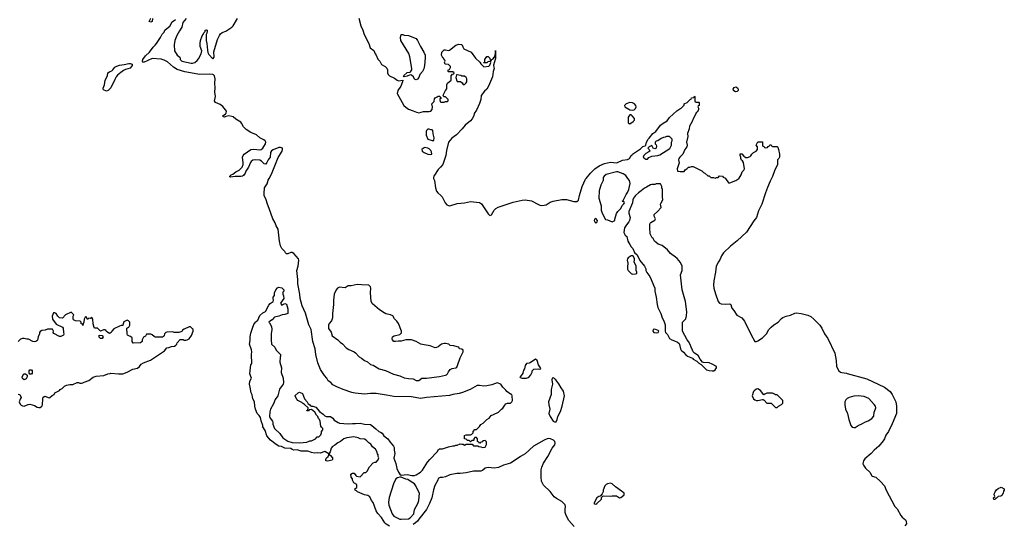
# Model space of a CAD drawing. Header units: inches. Extents: x 2347120 to 2490770, y 707513 to 877705.
# Tile 117 of 132: x 2428771 to 2442134, y 805309 to 812152. Entities that reach past the tile are written whole.
import ezdxf

# ---------------------------------------------------------------- set-up
doc = ezdxf.new("R2010")
doc.units = ezdxf.units.IN
doc.header["$MEASUREMENT"] = 0
for name, color, linetype in [('C4820', 7, 'Continuous'), ('C4821', 7, 'Continuous'), ('C4830', 7, 'Continuous'), ('C4831', 7, 'Continuous'), ('C4840', 7, 'Continuous')]:
    doc.layers.add(name, color=color, linetype=linetype)

msp = doc.modelspace()

# ---------------------------------------------------------------- linework, layer by layer
at = {"layer": 'C4820', "color": 5, "elevation": 60}
for points in [[(2430000, 807903), (2429990, 807898), (2429966, 807910), (2429946, 807930), (2429942, 807942), (2429927, 807947), (2429910, 807948), (2429868, 807928), (2429827, 807967), (2429787, 807967), (2429780, 807980), (2429769, 808030), (2429765, 808090), (2429750, 808115), (2429730, 808098), (2429710, 808106), (2429690, 808086), (2429679, 808119), (2429670, 808128), (2429660, 808120), (2429645, 808090), (2429642, 808050), (2429633, 808027), (2429630, 808006), (2429622, 808022), (2429606, 808030), (2429606, 808050), (2429590, 808066), (2429530, 808068), (2429502, 808082), (2429498, 808090), (2429498, 808130), (2429506, 808150), (2429470, 808186), (2429394, 808150), (2429350, 808106), (2429310, 808108), (2429288, 808130), (2429266, 808170), (2429250, 808178), (2429230, 808178), (2429212, 808130), (2429218, 808090), (2429265, 808025), (2429350, 807982), (2429362, 807970), (2429365, 807910), (2429371, 807890), (2429364, 807876), (2429330, 807855), (2429310, 807858), (2429236, 807896), (2429226, 807910), (2429228, 807930), (2429214, 807954), (2429150, 807955), (2429117, 807943), (2429070, 807938), (2429050, 807926), (2429042, 807910), (2429042, 807890), (2429022, 807850), (2429012, 807808), (2429004, 807796), (2428991, 807789), (2428970, 807784), (2428949, 807789), (2428890, 807818), (2428870, 807818), (2428830, 807829), (2428810, 807829), (2428782, 807818), (2428752, 807790)], [(2428748, 807072), (2428772, 807070), (2428791, 807030), (2428776, 807004), (2428765, 806970), (2428778, 806938), (2428790, 806925), (2428810, 806915), (2428830, 806913), (2428886, 806934), (2428910, 806938), (2428970, 806920), (2429010, 806896), (2429030, 806892), (2429050, 806894), (2429072, 806910), (2429082, 806930), (2429084, 807010), (2429090, 807032), (2429110, 807045), (2429170, 807026), (2429178, 807030), (2429210, 807058), (2429238, 807070), (2429250, 807092), (2429310, 807122), (2429322, 807138), (2429346, 807150), (2429379, 807181), (2429406, 807194), (2429450, 807205), (2429490, 807205), (2429553, 807233), (2429570, 807234), (2429585, 807225), (2429610, 807221), (2429630, 807226), (2429644, 807236), (2429710, 807261), (2429770, 807305), (2429810, 807318), (2429914, 807326), (2429969, 807351), (2430000, 807356)]]:
    msp.add_lwpolyline(points, dxfattribs=at)
for points in [[(2429890, 807829), (2429866, 807830), (2429850, 807846), (2429850, 807874), (2429891, 807871), (2429902, 807850)], [(2428910, 807346), (2428900, 807360), (2428898, 807390), (2428910, 807402), (2428930, 807402), (2428942, 807390), (2428940, 807360), (2428930, 807346)], [(2428830, 807269), (2428807, 807287), (2428806, 807310), (2428826, 807350), (2428852, 807352), (2428873, 807333), (2428874, 807310), (2428857, 807283)]]:
    msp.add_lwpolyline(points, close=True, dxfattribs=at)
at = {"layer": 'C4821', "color": 5, "elevation": 40}
msp.add_lwpolyline([(2430000, 811220), (2429970, 811193), (2429950, 811183), (2429910, 811202), (2429904, 811210), (2429905, 811225), (2429921, 811270), (2429929, 811330), (2429962, 811390), (2429969, 811430), (2429990, 811445), (2430000, 811449)], dxfattribs=at)
at = {"layer": 'C4830', "color": 5}
for points, elevation in [([(2433790, 805283), (2433743, 805310), (2433725, 805330), (2433680, 805400), (2433630, 805458), (2433610, 805490), (2433566, 805606), (2433545, 805630), (2433522, 805682), (2433498, 805698), (2433449, 805710), (2433355, 805750), (2433342, 805762), (2433322, 805770), (2433318, 805790), (2433346, 805810), (2433346, 805850), (2433308, 805870), (2433288, 805910), (2433287, 805927), (2433268, 805950), (2433266, 805990), (2433290, 806002), (2433310, 806002), (2433332, 805972), (2433344, 805964), (2433390, 805954), (2433446, 806010), (2433470, 806014), (2433488, 806032), (2433518, 806090), (2433570, 806142), (2433590, 806152), (2433610, 806154), (2433636, 806184), (2433646, 806210), (2433638, 806230), (2433638, 806250), (2433626, 806266), (2433617, 806297), (2433599, 806330), (2433561, 806361), (2433537, 806397), (2433510, 806415), (2433472, 806452), (2433450, 806465), (2433390, 806469), (2433363, 806483), (2433304, 806496), (2433210, 806484), (2433170, 806470), (2433127, 806433), (2433090, 806415), (2433050, 806384), (2433015, 806365), (2432999, 806341), (2432986, 806290), (2432972, 806270), (2432974, 806250), (2432990, 806242), (2433018, 806210), (2433018, 806190), (2433010, 806178), (2432950, 806164), (2432928, 806170), (2432924, 806190), (2432935, 806210), (2432958, 806230), (2432968, 806250), (2432967, 806267), (2432910, 806295), (2432850, 806274), (2432810, 806279), (2432770, 806273), (2432730, 806281), (2432682, 806302), (2432590, 806300), (2432537, 806317), (2432490, 806314), (2432470, 806322), (2432450, 806338), (2432370, 806342), (2432323, 806363), (2432289, 806370), (2432253, 806390), (2432175, 806450), (2432125, 806510), (2432101, 806581), (2432072, 806630), (2432070, 806650), (2432047, 806713), (2432038, 806758), (2432023, 806783), (2431996, 806810), (2431970, 806869), (2431961, 806910), (2431956, 806970), (2431937, 807010), (2431927, 807067), (2431913, 807093), (2431901, 807170), (2431890, 807210), (2431894, 807250), (2431915, 807290), (2431895, 807350), (2431909, 807470), (2431922, 807490), (2431922, 807530), (2431915, 807570), (2431915, 807610), (2431922, 807650), (2431917, 807677), (2431890, 807750), (2431899, 807801), (2431900, 807850), (2431910, 807902), (2431930, 807970), (2431950, 808019), (2431970, 808052), (2431982, 808058), (2432003, 808077), (2432030, 808139), (2432070, 808179), (2432106, 808194), (2432150, 808281), (2432170, 808303), (2432209, 808331), (2432215, 808350), (2432209, 808370), (2432209, 808390), (2432228, 808412), (2432229, 808450), (2432245, 808490), (2432270, 808518), (2432290, 808525), (2432330, 808514), (2432354, 808490), (2432354, 808470), (2432342, 808458), (2432342, 808430), (2432353, 808407), (2432354, 808370), (2432312, 808310), (2432330, 808282), (2432370, 808302), (2432390, 808294), (2432403, 808263), (2432411, 808231), (2432411, 808170), (2432370, 808154), (2432332, 808148), (2432290, 808132), (2432230, 808117), (2432218, 808110), (2432197, 808083), (2432174, 808070), (2432154, 808050), (2432162, 808042), (2432187, 807990), (2432195, 807950), (2432185, 807890), (2432183, 807810), (2432190, 807754), (2432234, 807710), (2432252, 807670), (2432311, 807611), (2432311, 807589), (2432305, 807575), (2432302, 807510), (2432324, 807430), (2432320, 807370), (2432346, 807290), (2432351, 807230), (2432348, 807210), (2432335, 807190), (2432296, 807144), (2432273, 807050), (2432239, 807001), (2432216, 806944), (2432177, 806870), (2432167, 806833), (2432162, 806770), (2432171, 806750), (2432200, 806710), (2432208, 806690), (2432208, 806668), (2432231, 806610), (2432300, 806540), (2432340, 806480), (2432410, 806438), (2432470, 806418), (2432570, 806416), (2432670, 806422), (2432710, 806442), (2432730, 806442), (2432786, 806470), (2432810, 806494), (2432830, 806494), (2432856, 806524), (2432866, 806550), (2432866, 806570), (2432886, 806590), (2432886, 806610), (2432867, 806627), (2432860, 806640), (2432850, 806706), (2432838, 806730), (2432825, 806745), (2432818, 806770), (2432798, 806790), (2432775, 806830), (2432730, 806868), (2432698, 806862), (2432690, 806846), (2432670, 806848), (2432670, 806854), (2432682, 806858), (2432686, 806890), (2432635, 806935), (2432608, 806950), (2432600, 806960), (2432546, 806990), (2432530, 807006), (2432510, 807046), (2432510, 807054), (2432550, 807092), (2432570, 807102), (2432610, 807082), (2432638, 807010), (2432671, 806970), (2432685, 806945), (2432710, 806931), (2432718, 806918), (2432731, 806911), (2432750, 806911), (2432790, 806897), (2432838, 806838), (2432890, 806805), (2432910, 806778), (2432931, 806771), (2432990, 806773), (2433019, 806750), (2433041, 806721), (2433091, 806691), (2433110, 806683), (2433230, 806671), (2433290, 806678), (2433330, 806675), (2433390, 806679), (2433450, 806666), (2433530, 806661), (2433550, 806650), (2433606, 806606), (2433647, 806567), (2433670, 806557), (2433690, 806543), (2433714, 806510), (2433767, 806470), (2433801, 806421), (2433846, 806370), (2433855, 806350), (2433854, 806314), (2433861, 806270), (2433848, 806208), (2433874, 806134), (2433888, 806068), (2433910, 806016), (2433928, 805988), (2433950, 805975), (2434030, 805985), (2434092, 805972), (2434130, 805971), (2434150, 805978), (2434210, 806017), (2434238, 806042), (2434305, 806150), (2434337, 806190), (2434439, 806290), (2434456, 806324), (2434470, 806334), (2434510, 806332), (2434521, 806339), (2434590, 806358), (2434650, 806372), (2434670, 806372), (2434690, 806382), (2434710, 806382), (2434750, 806402), (2434770, 806394), (2434790, 806394), (2434810, 806382), (2434830, 806394), (2434910, 806394), (2434930, 806374), (2434990, 806374), (2435004, 806364), (2435030, 806362), (2435050, 806352), (2435090, 806354), (2435108, 806390), (2435107, 806427), (2435090, 806446), (2435058, 806442), (2435050, 806426), (2435022, 806418), (2435010, 806406), (2435002, 806422), (2434986, 806430), (2434986, 806470), (2434970, 806486), (2434950, 806486), (2434934, 806470), (2434934, 806450), (2434930, 806446), (2434910, 806446), (2434890, 806426), (2434870, 806446), (2434847, 806447), (2434830, 806466), (2434807, 806467), (2434808, 806512), (2434830, 806522), (2434890, 806522), (2434906, 806530), (2434926, 806550), (2434926, 806570), (2434947, 806593), (2434970, 806594), (2435010, 806634), (2435030, 806662), (2435060, 806680), (2435109, 806731), (2435142, 806750), (2435170, 806785), (2435203, 806797), (2435270, 806832), (2435310, 806871), (2435330, 806882), (2435355, 806925), (2435370, 806942), (2435390, 806951), (2435430, 806954), (2435448, 806972), (2435458, 806990), (2435455, 807050), (2435448, 807068), (2435430, 807075), (2435382, 807110), (2435370, 807128), (2435328, 807170), (2435302, 807210), (2435250, 807227), (2435180, 807200), (2435110, 807185), (2435070, 807183), (2435010, 807191), (2434978, 807190), (2434883, 807137), (2434782, 807098), (2434737, 807083), (2434651, 807070), (2434604, 807056), (2434292, 807030), (2434210, 807017), (2434090, 807038), (2433850, 807041), (2433750, 807061), (2433610, 807081), (2433530, 807081), (2433450, 807075), (2433326, 807086), (2433277, 807097), (2433159, 807139), (2433074, 807174), (2433022, 807202), (2432995, 807230), (2432957, 807257), (2432938, 807290), (2432906, 807326), (2432854, 807410), (2432817, 807497), (2432789, 807610), (2432781, 807690), (2432749, 807790), (2432725, 807950), (2432695, 808015), (2432651, 808171), (2432606, 808270), (2432576, 808370), (2432575, 808430), (2432545, 808570), (2432545, 808630), (2432532, 808750), (2432549, 808810), (2432559, 808890), (2432553, 808910), (2432490, 808982), (2432470, 808995), (2432450, 808995), (2432410, 808978), (2432390, 808978), (2432378, 808990), (2432368, 809010), (2432329, 809049), (2432310, 809086), (2432295, 809150), (2432279, 809310), (2432250, 809358), (2432237, 809397), (2432205, 809450), (2432158, 809590), (2432132, 809650), (2432118, 809710), (2432090, 809770), (2432087, 809793), (2432094, 809870), (2432130, 809927), (2432145, 809975), (2432159, 810000)], 40), ([(2434389, 810000), (2434391, 809991), (2434400, 809970), (2434414, 809874), (2434429, 809829), (2434445, 809805), (2434488, 809770), (2434505, 809750), (2434547, 809670), (2434570, 809642), (2434590, 809631), (2434610, 809629), (2434710, 809658), (2434810, 809667), (2434890, 809685), (2435010, 809675), (2435037, 809657), (2435130, 809518), (2435150, 809499), (2435174, 809506), (2435209, 809571), (2435231, 809590), (2435266, 809610), (2435470, 809679), (2435590, 809706), (2435630, 809707), (2435716, 809696), (2435810, 809645), (2435830, 809636), (2435854, 809634), (2435890, 809635), (2435918, 809642), (2435970, 809676), (2436009, 809691), (2436130, 809712), (2436190, 809714), (2436293, 809687), (2436333, 809687), (2436354, 809706), (2436368, 809770), (2436403, 809890), (2436450, 809989), (2436459, 810000)], 40), ([(2436692, 810000), (2436691, 809970), (2436658, 809910), (2436636, 809830), (2436631, 809730), (2436661, 809630), (2436663, 809570), (2436675, 809530), (2436721, 809441), (2436750, 809440), (2436810, 809411), (2436830, 809418), (2436849, 809431), (2436849, 809449), (2436870, 809522), (2436889, 809551), (2436928, 809590), (2436947, 809633), (2436970, 809654), (2436978, 809670), (2436970, 809686), (2436950, 809686), (2436946, 809690), (2436962, 809698), (2437000, 809780), (2437022, 809810), (2437039, 809850), (2437054, 809930), (2437049, 809970), (2437026, 810000)], 40), ([(2438976, 810000), (2438957, 809963), (2438922, 809878), (2438894, 809806), (2438845, 809650), (2438799, 809561), (2438771, 809470), (2438735, 809425), (2438637, 809270), (2438510, 809152), (2438417, 809083), (2438322, 808990), (2438295, 808950), (2438276, 808904), (2438254, 808870), (2438224, 808810), (2438215, 808730), (2438190, 808610), (2438188, 808550), (2438193, 808510), (2438213, 808433), (2438251, 808330), (2438268, 808308), (2438290, 808299), (2438350, 808296), (2438410, 808299), (2438423, 808290), (2438438, 808238), (2438463, 808210), (2438506, 808146), (2438570, 808108), (2438610, 808062), (2438698, 807878), (2438750, 807790), (2438770, 807790), (2438790, 807797), (2438850, 807839), (2438906, 807890), (2438940, 807950), (2438970, 807983), (2439006, 808014), (2439065, 808050), (2439110, 808101), (2439128, 808112), (2439175, 808130), (2439234, 808146), (2439290, 808174), (2439310, 808177), (2439378, 808170), (2439466, 808146), (2439510, 808126), (2439550, 808093), (2439630, 808010), (2439656, 807970), (2439693, 807893), (2439741, 807830), (2439833, 807630), (2439851, 807530), (2439857, 807450), (2439890, 807389), (2439910, 807373), (2439930, 807366), (2439990, 807359), (2440000, 807356)], 40), ([(2438351, 810000), (2438390, 809942), (2438410, 809942), (2438489, 809971), (2438531, 810000)], 40), ([(2430000, 807356), (2430010, 807357), (2430110, 807348), (2430170, 807351), (2430230, 807373), (2430308, 807412), (2430370, 807426), (2430398, 807450), (2430421, 807479), (2430450, 807501), (2430546, 807534), (2430738, 807662), (2430770, 807702), (2430794, 807706), (2430830, 807722), (2430870, 807725), (2430890, 807738), (2430902, 807750), (2430909, 807771), (2430950, 807814), (2430990, 807814), (2431005, 807805), (2431025, 807805), (2431046, 807810), (2431070, 807825), (2431102, 807870), (2431126, 807930), (2431126, 807950), (2431122, 807962), (2431110, 807966), (2431090, 807986), (2431070, 807986), (2431004, 807956), (2430980, 807940), (2430970, 807926), (2430931, 807909), (2430869, 807909), (2430850, 807918), (2430770, 807915), (2430754, 807910), (2430734, 807890), (2430730, 807866), (2430724, 807856), (2430707, 807847), (2430610, 807848), (2430595, 807855), (2430570, 807878), (2430550, 807888), (2430490, 807886), (2430478, 807862), (2430450, 807846), (2430432, 807810), (2430432, 807790), (2430412, 807768), (2430310, 807766), (2430298, 807790), (2430296, 807836), (2430276, 807856), (2430260, 807860), (2430236, 807876), (2430228, 807890), (2430226, 807970), (2430250, 807982), (2430268, 808010), (2430266, 808050), (2430246, 808070), (2430230, 808078), (2430185, 808055), (2430174, 808030), (2430173, 808007), (2430150, 808006), (2430124, 807996), (2430050, 807958), (2430022, 807930), (2430014, 807910), (2430000, 807903)], 60), ([(2440000, 807014), (2439983, 806997), (2439969, 806971), (2439969, 806930), (2439980, 806870), (2440000, 806821)], 40), ([(2436298, 805278), (2436223, 805363), (2436188, 805428), (2436176, 805470), (2436172, 805510), (2436177, 805550), (2436172, 805572), (2436130, 805617), (2436057, 805657), (2436024, 805684), (2435970, 805754), (2435881, 805841), (2435866, 805866), (2435855, 805895), (2435848, 805948), (2435848, 806008), (2435850, 806050), (2435857, 806083), (2435881, 806139), (2435941, 806230), (2435999, 806341), (2436033, 806387), (2436037, 806410), (2436032, 806430), (2436014, 806450), (2435975, 806470), (2435950, 806473), (2435930, 806470), (2435890, 806451), (2435743, 806370), (2435633, 806267), (2435569, 806231), (2435470, 806161), (2435430, 806140), (2435335, 806110), (2435270, 806080), (2435211, 806071), (2435130, 806078), (2435105, 806075), (2435087, 806070), (2435050, 806037), (2435030, 806030), (2434930, 806029), (2434829, 806009), (2434750, 805999), (2434702, 805998), (2434610, 805979), (2434550, 805954), (2434510, 805944), (2434478, 805942), (2434451, 805929), (2434445, 805910), (2434403, 805837), (2434385, 805775), (2434364, 805670), (2434335, 805590), (2434290, 805510), (2434190, 805377), (2434170, 805353), (2434141, 805330), (2434110, 805308)], 40)]:
    msp.add_lwpolyline(points, dxfattribs=dict(at, elevation=elevation))
at = {"layer": 'C4830', "color": 5, "elevation": 40}
for points in [[(2437470, 809926), (2437410, 809926), (2437390, 809918), (2437350, 809919), (2437330, 809914), (2437279, 809881), (2437250, 809869), (2437206, 809830), (2437170, 809806), (2437130, 809769), (2437101, 809730), (2437093, 809710), (2437088, 809670), (2437039, 809550), (2437039, 809530), (2437054, 809470), (2437048, 809430), (2437039, 809410), (2437005, 809370), (2436979, 809330), (2436968, 809268), (2436990, 809232), (2437010, 809212), (2437025, 809150), (2437050, 809102), (2437071, 809071), (2437091, 809050), (2437117, 808997), (2437150, 808962), (2437187, 808887), (2437250, 808811), (2437270, 808772), (2437271, 808750), (2437283, 808723), (2437321, 808670), (2437343, 808630), (2437371, 808551), (2437391, 808510), (2437391, 808470), (2437411, 808390), (2437422, 808290), (2437433, 808250), (2437471, 808170), (2437491, 808110), (2437514, 808070), (2437533, 808013), (2437531, 807930), (2437536, 807910), (2437562, 807882), (2437592, 807830), (2437622, 807810), (2437658, 807798), (2437698, 807778), (2437719, 807759), (2437726, 807746), (2437740, 807690), (2437750, 807671), (2437782, 807642), (2437810, 807606), (2437835, 807590), (2437901, 807561), (2437912, 807550), (2437962, 807522), (2437990, 807493), (2438018, 807478), (2438090, 807406), (2438130, 807395), (2438170, 807391), (2438190, 807392), (2438210, 807402), (2438226, 807430), (2438226, 807450), (2438170, 807482), (2438130, 807498), (2438050, 807505), (2438038, 807510), (2438005, 807550), (2437977, 807597), (2437929, 807630), (2437910, 807649), (2437904, 807670), (2437882, 807710), (2437870, 807746), (2437848, 807790), (2437828, 807810), (2437768, 807928), (2437768, 808050), (2437810, 808094), (2437823, 808137), (2437825, 808190), (2437806, 808330), (2437764, 808490), (2437739, 808690), (2437761, 808750), (2437762, 808810), (2437738, 808858), (2437693, 808913), (2437672, 808932), (2437602, 808982), (2437562, 809030), (2437490, 809089), (2437438, 809110), (2437408, 809130), (2437388, 809150), (2437370, 809186), (2437355, 809195), (2437335, 809230), (2437329, 809250), (2437325, 809330), (2437324, 809376), (2437328, 809392), (2437336, 809404), (2437390, 809434), (2437398, 809450), (2437382, 809490), (2437384, 809510), (2437429, 809550), (2437476, 809604), (2437469, 809650), (2437475, 809670), (2437498, 809710), (2437494, 809750), (2437495, 809850), (2437488, 809870), (2437488, 809890)], [(2436590, 809454), (2436571, 809449), (2436566, 809430), (2436581, 809401), (2436590, 809396), (2436609, 809411), (2436611, 809429)], [(2437090, 808948), (2437070, 808948), (2437030, 808924), (2437022, 808910), (2437017, 808890), (2437023, 808850), (2437019, 808801), (2437022, 808770), (2437030, 808750), (2437070, 808709), (2437090, 808702), (2437130, 808706), (2437146, 808710), (2437148, 808730), (2437138, 808750), (2437138, 808810), (2437109, 808869), (2437115, 808890), (2437115, 808910), (2437100, 808940)], [(2433350, 808563), (2433270, 808543), (2433230, 808544), (2433186, 808514), (2433110, 808524), (2433083, 808510), (2433065, 808490), (2433038, 808430), (2433030, 808350), (2433030, 808290), (2433016, 808170), (2433015, 808110), (2433002, 808070), (2432970, 808034), (2432961, 808010), (2432964, 807964), (2432996, 807916), (2433010, 807867), (2433090, 807811), (2433120, 807780), (2433150, 807758), (2433202, 807702), (2433238, 807678), (2433310, 807647), (2433330, 807633), (2433380, 807580), (2433410, 807564), (2433452, 807532), (2433490, 807513), (2433530, 807477), (2433570, 807467), (2433650, 807418), (2433734, 807394), (2433843, 807343), (2433930, 807324), (2433990, 807297), (2434050, 807286), (2434110, 807282), (2434150, 807261), (2434170, 807258), (2434190, 807261), (2434230, 807293), (2434293, 807293), (2434470, 807313), (2434549, 807330), (2434562, 807338), (2434576, 807350), (2434590, 807378), (2434613, 807407), (2434640, 807420), (2434689, 807431), (2434702, 807438), (2434715, 807465), (2434750, 807565), (2434789, 807650), (2434789, 807670), (2434770, 807686), (2434738, 807690), (2434729, 807710), (2434710, 807718), (2434662, 807730), (2434615, 807735), (2434593, 807750), (2434550, 807763), (2434530, 807762), (2434496, 807750), (2434450, 807715), (2434430, 807705), (2434410, 807704), (2434344, 807730), (2434262, 807742), (2434214, 807754), (2434152, 807790), (2434087, 807813), (2434010, 807809), (2433950, 807793), (2433910, 807793), (2433870, 807787), (2433850, 807789), (2433829, 807810), (2433824, 807824), (2433829, 807850), (2433853, 807867), (2433930, 807881), (2433955, 807905), (2433951, 807930), (2433910, 808033), (2433890, 808066), (2433857, 808097), (2433834, 808134), (2433802, 808150), (2433742, 808162), (2433716, 808176), (2433656, 808216), (2433558, 808298), (2433543, 808330), (2433533, 808450), (2433535, 808510), (2433530, 808530), (2433510, 808550), (2433410, 808555)], [(2437390, 807955), (2437367, 807953), (2437365, 807930), (2437379, 807910), (2437410, 807904), (2437430, 807908), (2437437, 807910), (2437444, 807930), (2437436, 807936)], [(2435770, 807550), (2435700, 807500), (2435686, 807494), (2435649, 807490), (2435630, 807461), (2435621, 807419), (2435610, 807399), (2435599, 807361), (2435566, 807314), (2435558, 807310), (2435562, 807302), (2435590, 807292), (2435650, 807292), (2435670, 807302), (2435686, 807310), (2435710, 807334), (2435727, 807373), (2435728, 807390), (2435749, 807411), (2435810, 807419), (2435830, 807411), (2435842, 807418), (2435841, 807430), (2435814, 807474), (2435793, 807530)], [(2436010, 807297), (2435999, 807290), (2435994, 807270), (2436001, 807210), (2435983, 807137), (2435985, 807070), (2435948, 806970), (2435951, 806931), (2435967, 806870), (2435953, 806810), (2435969, 806770), (2436010, 806710), (2436030, 806698), (2436050, 806701), (2436065, 806730), (2436075, 806770), (2436110, 806838), (2436132, 806912), (2436164, 807050), (2436150, 807115), (2436118, 807158), (2436090, 807213), (2436047, 807270), (2436036, 807276), (2436030, 807287)], [(2438790, 807146), (2438770, 807144), (2438747, 807130), (2438729, 807111), (2438714, 807050), (2438730, 807011), (2438750, 806996), (2438770, 806987), (2438790, 806986), (2438850, 807002), (2438860, 807000), (2438873, 806993), (2438910, 806954), (2438970, 806954), (2439030, 806894), (2439050, 806892), (2439070, 806912), (2439110, 806934), (2439127, 806953), (2439128, 806970), (2439126, 806990), (2439050, 807066), (2439030, 807066), (2439016, 807076), (2438990, 807086), (2438910, 807086), (2438884, 807076), (2438870, 807066), (2438823, 807123)], [(2433930, 805950), (2433900, 805940), (2433876, 805924), (2433844, 805856), (2433785, 805675), (2433778, 805610), (2433779, 805570), (2433824, 805450), (2433850, 805418), (2433930, 805380), (2433950, 805378), (2434050, 805384), (2434070, 805395), (2434121, 805450), (2434130, 805510), (2434173, 805590), (2434189, 805630), (2434197, 805730), (2434164, 805790), (2434149, 805830), (2434130, 805858), (2434083, 805883), (2434038, 805918), (2434010, 805923), (2433950, 805947)], [(2436790, 805866), (2436750, 805859), (2436731, 805850), (2436713, 805830), (2436691, 805770), (2436691, 805749), (2436678, 805722), (2436647, 805693), (2436630, 805688), (2436606, 805670), (2436565, 805590), (2436570, 805585), (2436590, 805582), (2436606, 805590), (2436666, 805650), (2436667, 805673), (2436690, 805694), (2436790, 805691), (2436810, 805696), (2436870, 805696), (2436910, 805668), (2436930, 805671), (2436970, 805703), (2436976, 805710), (2436973, 805730), (2436952, 805750), (2436937, 805757), (2436856, 805816), (2436810, 805858)]]:
    msp.add_lwpolyline(points, close=True, dxfattribs=at)
at = {"layer": 'C4831', "color": 5, "elevation": 40}
for points in [[(2432159, 810000), (2432190, 810059), (2432277, 810283), (2432332, 810370), (2432338, 810390), (2432336, 810410), (2432310, 810420), (2432290, 810417), (2432210, 810386), (2432188, 810372), (2432174, 810350), (2432170, 810290), (2432141, 810250), (2432126, 810214), (2432110, 810195), (2432090, 810198), (2432054, 810234), (2432030, 810246), (2431970, 810251), (2431935, 810245), (2431912, 810230), (2431903, 810217), (2431877, 810150), (2431840, 810100), (2431830, 810073), (2431810, 810040), (2431795, 810030), (2431770, 810024), (2431695, 810025), (2431630, 810015), (2431623, 810023), (2431623, 810030), (2431643, 810050), (2431662, 810058), (2431703, 810090), (2431750, 810110), (2431789, 810151), (2431804, 810190), (2431806, 810210), (2431796, 810290), (2431803, 810310), (2431819, 810330), (2431910, 810393), (2431950, 810396), (2432030, 810385), (2432050, 810390), (2432072, 810408), (2432108, 810470), (2432111, 810490), (2432104, 810510), (2432085, 810525), (2432030, 810552), (2431983, 810590), (2431910, 810623), (2431845, 810665), (2431810, 810697), (2431781, 810750), (2431770, 810761), (2431703, 810803), (2431670, 810833), (2431650, 810841), (2431610, 810848), (2431570, 810841), (2431550, 810831), (2431534, 810834), (2431526, 810850), (2431566, 810874), (2431574, 810886), (2431576, 810910), (2431566, 810930), (2431530, 810976), (2431490, 811004), (2431429, 811029), (2431416, 811050), (2431429, 811110), (2431421, 811170), (2431424, 811230), (2431418, 811290), (2431424, 811350), (2431415, 811390), (2431403, 811403), (2431390, 811409), (2431350, 811414), (2431210, 811409), (2431090, 811433), (2431010, 811443), (2430910, 811476), (2430859, 811510), (2430779, 811579), (2430730, 811604), (2430690, 811617), (2430570, 811625), (2430451, 811571), (2430436, 811590), (2430442, 811610), (2430479, 811661), (2430532, 811710), (2430582, 811778), (2430610, 811805), (2430629, 811830), (2430682, 811910), (2430705, 811955), (2430730, 811982), (2430742, 812010), (2430766, 812034), (2430810, 812062), (2430839, 812121), (2430884, 812156)], [(2430573, 812167), (2430570, 812126), (2430550, 812118), (2430528, 812128), (2430550, 812174)], [(2431031, 812170), (2430987, 812113), (2430971, 812050), (2430938, 812002), (2430903, 811937), (2430875, 811870), (2430867, 811810), (2430874, 811730), (2430910, 811670), (2430944, 811644), (2430951, 811630), (2430951, 811610), (2430970, 811591), (2431096, 811564), (2431116, 811564), (2431147, 811573), (2431180, 811600), (2431199, 811621), (2431236, 811690), (2431241, 811730), (2431221, 811790), (2431219, 811830), (2431224, 811870), (2431247, 811933), (2431262, 811950), (2431270, 811974), (2431287, 811993), (2431288, 812012), (2431307, 812013), (2431314, 812010), (2431314, 811990), (2431312, 811970), (2431302, 811950), (2431302, 811870), (2431311, 811831), (2431318, 811738), (2431326, 811706), (2431340, 811680), (2431390, 811623), (2431410, 811643), (2431405, 811715), (2431455, 811885), (2431482, 811938), (2431498, 811962), (2431521, 811979), (2431570, 811995), (2431650, 812050), (2431670, 812070), (2431726, 812170)], [(2433374, 812174), (2433402, 812070), (2433430, 812010), (2433446, 811950), (2433511, 811831), (2433529, 811769), (2433576, 811736), (2433594, 811690), (2433610, 811670), (2433630, 811617), (2433657, 811590), (2433683, 811543), (2433730, 811516), (2433753, 811493), (2433765, 811470), (2433765, 811430), (2433772, 811410), (2433790, 811391), (2433858, 811358), (2433892, 811330), (2433910, 811325), (2433970, 811334), (2433966, 811310), (2433944, 811250), (2433902, 811190), (2433894, 811150), (2433984, 810990), (2434010, 810964), (2434050, 810937), (2434110, 810917), (2434156, 810896), (2434190, 810891), (2434250, 810905), (2434330, 810905), (2434349, 810911), (2434370, 810934), (2434375, 810970), (2434366, 811010), (2434396, 811044), (2434400, 811080), (2434410, 811094), (2434436, 811104), (2434450, 811114), (2434473, 811113), (2434478, 811098), (2434494, 811090), (2434478, 811082), (2434474, 811070), (2434478, 811038), (2434490, 811034), (2434530, 811034), (2434550, 811042), (2434576, 811044), (2434586, 811050), (2434586, 811070), (2434550, 811106), (2434527, 811107), (2434518, 811130), (2434548, 811192), (2434567, 811213), (2434568, 811270), (2434578, 811290), (2434626, 811330), (2434626, 811390), (2434647, 811413), (2434662, 811418), (2434666, 811430), (2434650, 811446), (2434590, 811446), (2434586, 811450), (2434586, 811470), (2434602, 811478), (2434616, 811504), (2434616, 811516), (2434590, 811546), (2434546, 811550), (2434538, 811570), (2434546, 811590), (2434542, 811602), (2434530, 811606), (2434526, 811630), (2434516, 811636), (2434495, 811670), (2434498, 811710), (2434530, 811742), (2434550, 811745), (2434590, 811736), (2434602, 811738), (2434690, 811805), (2434730, 811818), (2434770, 811814), (2434783, 811783), (2434799, 811759), (2434898, 811710), (2434958, 811630), (2435017, 811577), (2435030, 811554), (2435070, 811514), (2435136, 811524), (2435150, 811534), (2435166, 811570), (2435162, 811582), (2435130, 811586), (2435110, 811566), (2435070, 811566), (2435066, 811570), (2435082, 811578), (2435086, 811610), (2435110, 811654), (2435131, 811651), (2435152, 811630), (2435158, 811598), (2435170, 811594), (2435178, 811610), (2435197, 811623), (2435210, 811642), (2435216, 811644), (2435229, 811690), (2435230, 811734), (2435230, 811626), (2435203, 811537), (2435204, 811510), (2435210, 811490), (2435198, 811450), (2435190, 811375), (2435134, 811250), (2435110, 811212), (2435078, 811182), (2435036, 811124), (2435029, 811070), (2435010, 811015), (2434970, 810927), (2434941, 810879), (2434933, 810850), (2434910, 810807), (2434890, 810780), (2434817, 810723), (2434774, 810670), (2434697, 810590), (2434635, 810545), (2434589, 810491), (2434563, 810377), (2434556, 810310), (2434516, 810190), (2434483, 810150), (2434450, 810119), (2434393, 810030), (2434388, 810010), (2434389, 810000)], [(2430000, 811449), (2430022, 811458), (2430035, 811470), (2430062, 811510), (2430090, 811524), (2430125, 811535), (2430190, 811543), (2430250, 811560), (2430270, 811560), (2430296, 811550), (2430296, 811530), (2430270, 811495), (2430205, 811475), (2430178, 811462), (2430142, 811438), (2430100, 811400), (2430082, 811379), (2430060, 811340), (2430010, 811230), (2430000, 811220)], [(2436459, 810000), (2436516, 810070), (2436577, 810130), (2436636, 810170), (2436710, 810200), (2436790, 810218), (2436869, 810211), (2436886, 810214), (2436950, 810249), (2437022, 810258), (2437049, 810270), (2437069, 810310), (2437082, 810318), (2437089, 810330), (2437198, 810402), (2437230, 810432), (2437259, 810441), (2437270, 810450), (2437280, 810490), (2437302, 810530), (2437316, 810544), (2437365, 810610), (2437403, 810637), (2437470, 810722), (2437503, 810750), (2437558, 810781), (2437590, 810827), (2437690, 810917), (2437730, 810945), (2437749, 810951), (2437788, 810992), (2437790, 811011), (2437829, 811031), (2437870, 811072), (2437886, 811074), (2437890, 811092), (2437922, 811098), (2437930, 811114), (2437934, 811110), (2437934, 811050), (2437938, 811038), (2437950, 811034), (2437990, 811034), (2437994, 811030), (2437992, 810988), (2437978, 810982), (2437974, 810970), (2437982, 810950), (2437982, 810930), (2437964, 810896), (2437951, 810889), (2437936, 810850), (2437911, 810809), (2437899, 810770), (2437861, 810710), (2437855, 810670), (2437835, 810610), (2437837, 810570), (2437823, 810490), (2437831, 810449), (2437825, 810430), (2437798, 810390), (2437771, 810330), (2437731, 810290), (2437718, 810270), (2437712, 810250), (2437722, 810210), (2437710, 810186), (2437694, 810130), (2437698, 810098), (2437733, 810093), (2437790, 810094), (2437802, 810118), (2437826, 810130), (2437848, 810152), (2437867, 810153), (2437890, 810162), (2437910, 810162), (2438030, 810102), (2438050, 810082), (2438070, 810072), (2438110, 810034), (2438130, 810034), (2438150, 810014), (2438187, 810013), (2438210, 810002), (2438228, 810012), (2438250, 810014), (2438270, 810034), (2438310, 810032), (2438318, 810018), (2438350, 810002), (2438351, 810000)], [(2438531, 810000), (2438537, 810003), (2438564, 810050), (2438575, 810090), (2438598, 810110), (2438609, 810130), (2438596, 810216), (2438580, 810240), (2438569, 810249), (2438558, 810270), (2438558, 810290), (2438548, 810310), (2438550, 810334), (2438570, 810334), (2438600, 810300), (2438624, 810284), (2438650, 810282), (2438683, 810297), (2438695, 810305), (2438708, 810330), (2438729, 810351), (2438766, 810370), (2438786, 810390), (2438786, 810430), (2438768, 810450), (2438790, 810494), (2438850, 810494), (2438854, 810490), (2438854, 810450), (2438858, 810438), (2438873, 810433), (2438878, 810418), (2438890, 810414), (2438922, 810418), (2438927, 810433), (2438942, 810438), (2438950, 810454), (2438970, 810454), (2438978, 810438), (2438990, 810434), (2439053, 810433), (2439062, 810422), (2439070, 810394), (2439081, 810330), (2439081, 810290), (2439075, 810270), (2439058, 810250), (2439056, 810190), (2439016, 810104), (2438990, 810027), (2438976, 810000)], [(2437026, 810000), (2436997, 810037), (2436961, 810061), (2436890, 810087), (2436870, 810087), (2436730, 810055), (2436702, 810030), (2436692, 810010), (2436692, 810000)]]:
    msp.add_lwpolyline(points, dxfattribs=at)
at = {"layer": 'C4831', "color": 5}
for points, elevation in [([(2434150, 811337), (2434130, 811344), (2434116, 811376), (2434090, 811401), (2434070, 811404), (2434030, 811387), (2433990, 811378), (2433978, 811390), (2434030, 811435), (2434070, 811439), (2434076, 811444), (2434092, 811470), (2434093, 811490), (2434066, 811650), (2434052, 811692), (2433942, 811870), (2433938, 811910), (2433948, 811952), (2433970, 811952), (2433990, 811942), (2434050, 811938), (2434150, 811896), (2434170, 811871), (2434211, 811790), (2434257, 811710), (2434273, 811673), (2434273, 811633), (2434263, 811530), (2434254, 811486), (2434237, 811450), (2434201, 811410), (2434186, 811370), (2434170, 811345)], 40), ([(2434710, 811406), (2434698, 811402), (2434692, 811370), (2434702, 811322), (2434710, 811314), (2434752, 811312), (2434778, 811298), (2434790, 811274), (2434810, 811274), (2434830, 811294), (2434838, 811310), (2434838, 811350), (2434830, 811366), (2434810, 811386), (2434773, 811387), (2434756, 811396), (2434730, 811398)], 40), ([(2438490, 811172), (2438476, 811176), (2438459, 811190), (2438455, 811210), (2438467, 811233), (2438490, 811242), (2438513, 811230), (2438524, 811210), (2438520, 811190), (2438510, 811180)], 40), ([(2437050, 811030), (2437003, 811010), (2436981, 810990), (2436985, 810970), (2437037, 810937), (2437050, 810930), (2437090, 810925), (2437110, 810931), (2437130, 810947), (2437138, 810970), (2437135, 810990), (2437113, 811013), (2437090, 811025)], 60), ([(2437070, 810863), (2437050, 810861), (2437031, 810830), (2437030, 810754), (2437043, 810743), (2437050, 810742), (2437099, 810770), (2437115, 810790), (2437114, 810810), (2437085, 810850)], 60), ([(2434330, 810668), (2434310, 810666), (2434292, 810648), (2434286, 810634), (2434286, 810586), (2434310, 810534), (2434370, 810512), (2434390, 810514), (2434398, 810550), (2434383, 810603), (2434378, 810650), (2434370, 810658), (2434350, 810658)], 40), ([(2437550, 810568), (2437530, 810558), (2437510, 810555), (2437477, 810543), (2437430, 810508), (2437410, 810506), (2437394, 810490), (2437394, 810470), (2437410, 810454), (2437415, 810435), (2437410, 810409), (2437390, 810402), (2437369, 810409), (2437350, 810446), (2437314, 810430), (2437294, 810410), (2437313, 810393), (2437322, 810370), (2437310, 810358), (2437270, 810338), (2437242, 810310), (2437234, 810290), (2437254, 810270), (2437270, 810262), (2437290, 810262), (2437310, 810282), (2437350, 810302), (2437430, 810311), (2437460, 810320), (2437595, 810405), (2437618, 810450), (2437618, 810490), (2437626, 810510), (2437626, 810530), (2437590, 810566)], 40), ([(2434270, 810418), (2434250, 810412), (2434230, 810390), (2434235, 810370), (2434262, 810350), (2434310, 810327), (2434350, 810324), (2434363, 810330), (2434359, 810359), (2434350, 810377), (2434330, 810399), (2434312, 810412)], 40)]:
    msp.add_lwpolyline(points, close=True, dxfattribs=dict(at, elevation=elevation))
at = {"layer": 'C4840', "color": 5, "elevation": 40}
for points in [[(2440000, 807356), (2440270, 807282), (2440508, 807170), (2440585, 807110), (2440612, 807070), (2440660, 806970), (2440669, 806910), (2440672, 806810), (2440614, 806670), (2440564, 806570), (2440524, 806516), (2440507, 806470), (2440490, 806439), (2440432, 806370), (2440367, 806313), (2440329, 806270), (2440243, 806197), (2440225, 806170), (2440218, 806150), (2440216, 806130), (2440221, 806110), (2440249, 806069), (2440312, 806010), (2440330, 805970), (2440342, 805962), (2440390, 805949), (2440454, 805890), (2440506, 805830), (2440530, 805770), (2440650, 805552), (2440678, 805518), (2440730, 805427), (2440750, 805404), (2440795, 805370), (2440802, 805350), (2440805, 805315), (2440786, 805290)], [(2440000, 806821), (2440005, 806810), (2440024, 806730), (2440049, 806650), (2440070, 806625), (2440090, 806621), (2440110, 806624), (2440150, 806651), (2440202, 806670), (2440250, 806699), (2440287, 806713), (2440336, 806744), (2440364, 806776), (2440366, 806830), (2440387, 806873), (2440390, 806890), (2440385, 806910), (2440370, 806933), (2440294, 807014), (2440230, 807041), (2440150, 807050), (2440090, 807047), (2440030, 807030), (2440003, 807017), (2440000, 807014)]]:
    msp.add_lwpolyline(points, dxfattribs=at)
msp.add_lwpolyline([(2441990, 805646), (2441988, 805668), (2441990, 805674), (2442002, 805678), (2442006, 805690), (2441998, 805710), (2442002, 805730), (2442009, 805750), (2442030, 805779), (2442050, 805797), (2442090, 805811), (2442131, 805791), (2442134, 805770), (2442121, 805759), (2442118, 805730), (2442102, 805698), (2442089, 805689), (2442050, 805688), (2442030, 805666), (2442018, 805662), (2442010, 805646)], close=True, dxfattribs=at)

doc.saveas('drawing.dxf')
